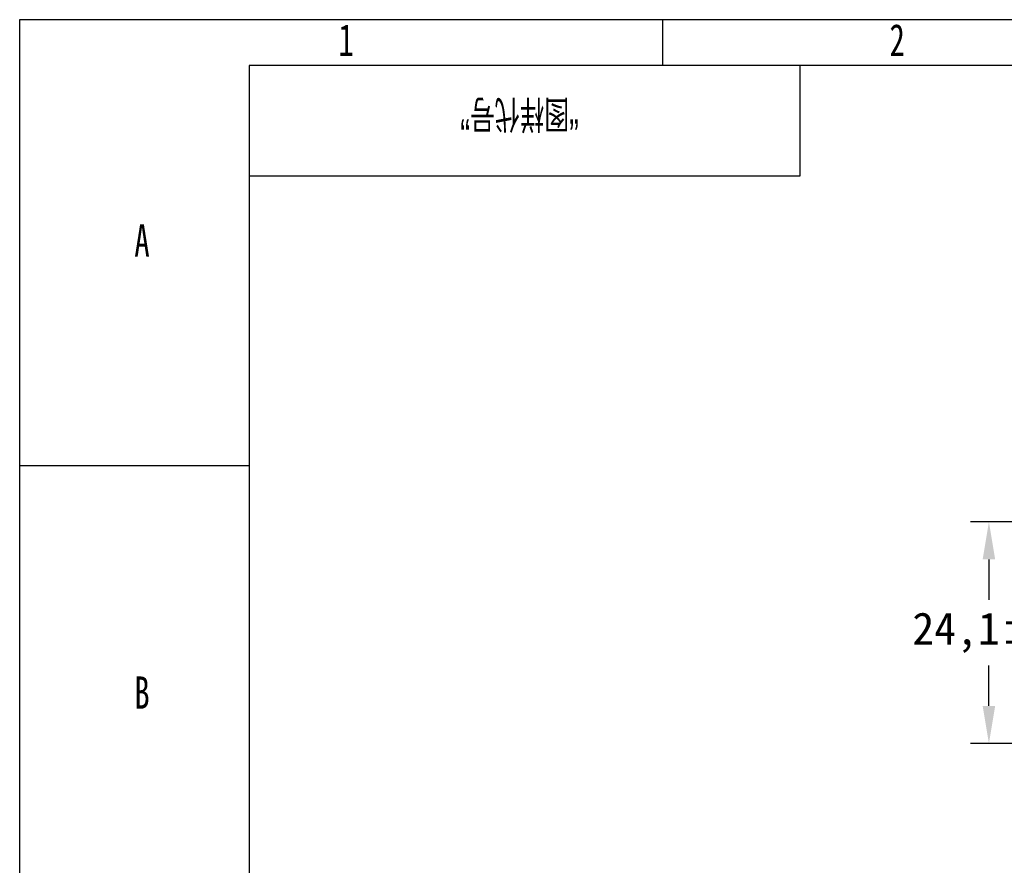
# Model space of a CAD drawing. Header units: millimetres. Extents: x 0 to 1380, y 0 to 297.
# Tile 30 of 60: x 482 to 590, y 205 to 297. Entities that reach past the tile are written whole.
import ezdxf

# ---------------------------------------------------------------- set-up
doc = ezdxf.new("R2010")
doc.units = ezdxf.units.MM
doc.header["$PDSIZE"] = -1
for name, color, linetype in [('10', 7, 'Continuous'), ('5', 7, 'Continuous'), ('9', 7, 'Continuous'), ('SLD-0', 7, 'Continuous')]:
    doc.layers.add(name, color=color, linetype=linetype)
doc.styles.add('SLDTEXTSTYLE0', font='TXT', dxfattribs={"width": 0.7, "bigfont": 'bigfont'})
doc.styles.add('SLDTEXTSTYLE4', font='TXT', dxfattribs={"width": 0.7})
doc.dimstyles.new('ISO-25', dxfattribs={"dimtxt": 2.5, "dimasz": 2.5, "dimexe": 1.25, "dimexo": 0.625, "dimtad": 1, "dimtxsty": 'Standard', "dimcen": 2.5, "dimadec": 0, "dimazin": 0, "dimtfac": 1, "dimtmove": 0, "dimatfit": 3, "dimfxl": 1, "dimarcsym": 0})

# ---------------------------------------------------------------- blocks, each defined once
blk = doc.blocks.new('*D13')
at = {"color": 0, "lineweight": -2}
for p, q in [((634.51, 242.36), (585.93, 242.36)), ((587.93, 238.28), (587.93, 233.88)), ((587.93, 222.34), (587.93, 226.75)), ((608.7, 218.26), (585.93, 218.26))]:
    blk.add_line(p, q, dxfattribs=at)
at = {"color": 0}
for points in [[(588.61, 238.28), (587.25, 238.28), (587.93, 242.36)], [(587.25, 222.34), (588.61, 222.34), (587.93, 218.26)]]:
    blk.add_solid(points, dxfattribs=at)
at = {"layer": 'Defpoints', "color": 0}
for p in [(587.93, 242.36), (634.51, 242.36), (608.7, 218.26)]:
    blk.add_point(p, dxfattribs=at)
at = {"color": 0, "insert": (587.93, 230.31), "char_height": 3.5, "attachment_point": 5}
blk.add_mtext('24,1%%p1', dxfattribs=at)

msp = doc.modelspace()

# ---------------------------------------------------------------- linework, layer by layer
at = {"layer": '5'}
for p, q in [((552.39, 297), (552.39, 292)), ((482.39, 248.5), (507.39, 248.5))]:
    msp.add_line(p, q, dxfattribs=at)
at = {"layer": '5', "color": 7, "lineweight": 25}
for p, q in [((897.39, 292), (507.39, 292)), ((507.39, 292), (507.39, 5)), ((567.39, 280), (567.39, 292)), ((507.39, 280), (567.39, 280))]:
    msp.add_line(p, q, dxfattribs=at)
at = {"layer": '9', "color": 7}
for p, q in [((902.39, 297), (482.39, 297)), ((482.39, 297), (482.39, 0))]:
    msp.add_line(p, q, dxfattribs=at)

# ---------------------------------------------------------------- texts
at = {"layer": '10', "char_height": 3.5, "attachment_point": 2, "style": 'SLDTEXTSTYLE4'}
for s, insert in [('1', (517.94, 296.54)), ('2', (577.94, 296.54)), ('A', (495.71, 274.73)), ('B', (495.71, 225.54))]:
    msp.add_mtext(s, dxfattribs=dict(at, insert=insert))
at = {"layer": 'SLD-0', "insert": (536.82, 285.02), "char_height": 3.5, "attachment_point": 2, "rotation": 180, "style": 'SLDTEXTSTYLE0'}
msp.add_mtext('“图样代号”', dxfattribs=at)

# ---------------------------------------------------------------- dimensions: what is measured, and where the dimension line sits
dim = msp.add_linear_dim(base=(587.93, 242.36), p1=(608.7, 218.26), p2=(634.51, 242.36), angle=90, dimstyle='ISO-25', override={"dimtxt": 3.5, "dimasz": 4.08, "dimexe": 2, "dimexo": 0, "dimgap": 1.524, "dimtih": 1, "dimtoh": 1, "dimdec": 1, "dimzin": 0, "dimtxsty": 'Standard', "dimadec": 2, "dimtol": 1, "dimtp": 1, "dimtm": 1, "dimtdec": 0, "dimtzin": 0})
dim.commit()
dim.dimension.update_dxf_attribs({"geometry": '*D13', "text_midpoint": (587.93, 230.31)})

doc.saveas('drawing.dxf')
